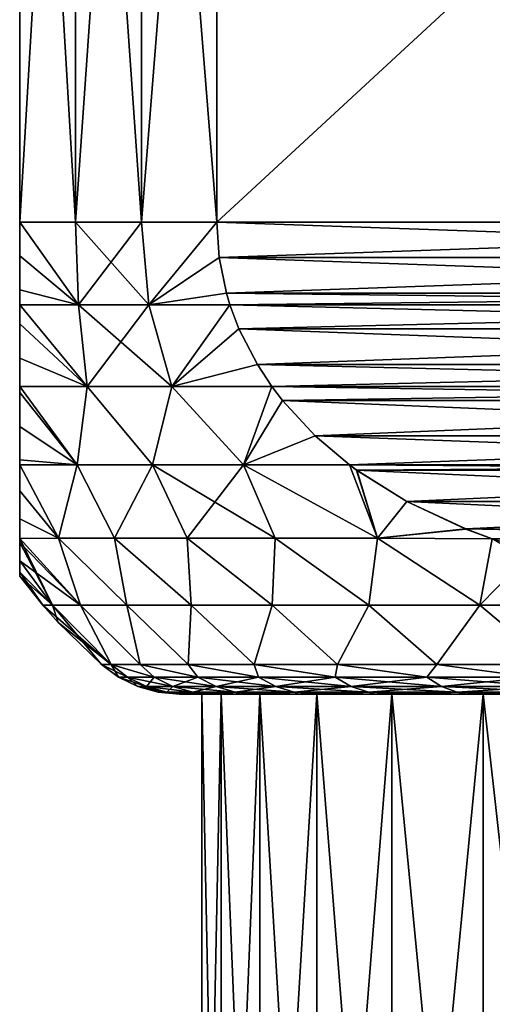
# Model space of a CAD drawing. Header units: metres. Extents: x -90 to 304, y -90 to 74.
# Tile 11 of 256: x -72 to -68, y 21 to 30. Entities that reach past the tile are written whole.
import ezdxf

# ---------------------------------------------------------------- set-up
doc = ezdxf.new("R2010")
doc.units = ezdxf.units.M
doc.layers.add('solid_21662050_350', color=7, linetype='CONTINUOUS')

msp = doc.modelspace()

# ---------------------------------------------------------------- linework, layer by layer
at = {"layer": 'solid_21662050_350'}
for points in [[(-72, 28, -5), (-72, 36, -5), (-71.526955, 36, -6.010772)], [(-72, 36, 5), (-72, 36, -5), (-72, 28, -5)], [(-72, 28, -5), (-71.526955, 36, -6.010772), (-71.526955, 28, -6.010772)], [(-72, 28, 5), (-72, 36, 5), (-72, 28, -5)], [(-71.526955, 28, 6.010772), (-71.526955, 36, 6.010772), (-72, 36, 5)], [(-71.526955, 28, 6.010772), (-72, 36, 5), (-72, 28, 5)], [(-71.526955, 28, -6.010772), (-71.526955, 36, -6.010772), (-70.968956, 36, -6.977247)], [(-71.526955, 28, -6.010772), (-70.968956, 36, -6.977247), (-70.968956, 28, -6.977247)], [(-70.968956, 28, 6.977247), (-70.968956, 36, 6.977247), (-71.526955, 36, 6.010772)], [(-71.526955, 28, 6.010772), (-70.968956, 28, 6.977247), (-71.526955, 36, 6.010772)], [(-70.968956, 28, -6.977247), (-70.968956, 36, -6.977247), (-70.330124, 36, -7.892305)], [(-70.968956, 28, -6.977247), (-70.330124, 36, -7.892305), (-70.330124, 28, -7.892305)], [(-70.330124, 28, 7.892305), (-70.330124, 36, 7.892305), (-70.968956, 36, 6.977247)], [(-70.968956, 28, 6.977247), (-70.330124, 28, 7.892305), (-70.968956, 36, 6.977247)], [(-61.669872, 28, -12.892304), (-70.330124, 36, -7.892305), (-61.669872, 36, -12.892304)], [(-61.669872, 28, -12.892304), (-70.330124, 28, -7.892305), (-70.330124, 36, -7.892305)], [(-70.330124, 28, 7.892305), (-61.669872, 36, 12.892304), (-70.330124, 36, 7.892305)], [(-61.669872, 28, 12.892304), (-61.669872, 36, 12.892304), (-70.330124, 28, 7.892305)], [(-72, 28, -5), (-71.526955, 28, -6.010772), (-71.502388, 27.298431, -5.950748)], [(-72, 27.714067, -4.978695), (-72, 28, -5), (-71.502388, 27.298431, -5.950748)], [(-72, 28, 5), (-72, 28, -5), (-72, 27.714067, -4.978695)], [(-72, 27.71372, 4.978642), (-72, 28, 5), (-72, 27.714067, -4.978695)], [(-71.502388, 27.298431, 5.950753), (-71.526955, 28, 6.010772), (-72, 28, 5)], [(-72, 27.71372, 4.978642), (-71.502388, 27.298431, 5.950753), (-72, 28, 5)], [(-71.526955, 28, -6.010772), (-70.968956, 28, -6.977247), (-71.502388, 27.298431, -5.950748)], [(-70.904724, 27.298431, 6.985945), (-70.968956, 28, 6.977247), (-71.526955, 28, 6.010772)], [(-71.502388, 27.298431, 5.950753), (-70.904724, 27.298431, 6.985945), (-71.526955, 28, 6.010772)], [(-70.968956, 28, -6.977247), (-70.904724, 27.298431, -6.985941), (-71.502388, 27.298431, -5.950748)], [(-70.968956, 28, -6.977247), (-70.330124, 28, -7.892305), (-70.904724, 27.298431, -6.985941)], [(-70.904724, 27.298431, 6.985945), (-70.330124, 28, 7.892305), (-70.968956, 28, 6.977247)], [(-70.330124, 28, -7.892305), (-70.309814, 27.700026, -7.904034), (-70.904724, 27.298431, -6.985941)], [(-70.904724, 27.298431, 6.985945), (-70.309814, 27.700054, 7.904031), (-70.330124, 28, 7.892305)], [(-61.690182, 27.700062, -12.880579), (-70.309814, 27.700026, -7.904034), (-70.330124, 28, -7.892305)], [(-61.690182, 27.700062, -12.880579), (-70.330124, 28, -7.892305), (-61.669872, 28, -12.892304)], [(-61.669872, 28, 12.892304), (-70.330124, 28, 7.892305), (-70.309814, 27.700054, 7.904031)], [(-61.690189, 27.700022, 12.880576), (-61.669872, 28, 12.892304), (-70.309814, 27.700054, 7.904031)], [(-72, 27.714067, -4.978695), (-71.502388, 27.298431, -5.950748), (-72, 27.426678, -4.91361)], [(-72, 27.71372, 4.978642), (-72, 27.714067, -4.978695), (-72, 27.426678, -4.91361)], [(-72, 27.71372, 4.978642), (-72, 27.426678, -4.91361), (-72, 27.426474, 4.91355)], [(-72, 27.71372, 4.978642), (-72, 27.426474, 4.91355), (-71.502388, 27.298431, 5.950753)], [(-70.904724, 27.298431, 6.985945), (-70.247902, 27.399244, 7.939776), (-70.309814, 27.700054, 7.904031)], [(-70.309814, 27.700026, -7.904034), (-70.247925, 27.399321, -7.939764), (-70.904724, 27.298431, -6.985941)], [(-61.752094, 27.399252, -12.844835), (-70.309814, 27.700026, -7.904034), (-61.690182, 27.700062, -12.880579)], [(-61.690189, 27.700022, 12.880576), (-70.309814, 27.700054, 7.904031), (-70.247902, 27.399244, 7.939776)], [(-61.752094, 27.399252, -12.844835), (-70.247925, 27.399321, -7.939764), (-70.309814, 27.700026, -7.904034)], [(-61.690189, 27.700022, 12.880576), (-70.247902, 27.399244, 7.939776), (-61.752075, 27.399315, 12.844845)], [(-72, 27.426678, -4.91361), (-71.502388, 27.298431, -5.950748), (-72, 27.298822, -4.870081)], [(-72, 27.426474, 4.91355), (-72, 27.426678, -4.91361), (-72, 27.298822, -4.870081)], [(-72, 27.426474, 4.91355), (-72, 27.298822, -4.870081), (-72, 27.298876, 4.8701)], [(-72, 27.426474, 4.91355), (-72, 27.298876, 4.8701), (-71.502388, 27.298431, 5.950753)], [(-70.247925, 27.399321, -7.939764), (-70.217636, 27.298885, -7.957253), (-70.904724, 27.298431, -6.985941)], [(-70.904724, 27.298431, 6.985945), (-70.217636, 27.298887, 7.957252), (-70.247902, 27.399244, 7.939776)], [(-61.782364, 27.298887, -12.827357), (-70.217636, 27.298885, -7.957253), (-70.247925, 27.399321, -7.939764)], [(-61.782364, 27.298887, -12.827357), (-70.247925, 27.399321, -7.939764), (-61.752094, 27.399252, -12.844835)], [(-61.752075, 27.399315, 12.844845), (-70.247902, 27.399244, 7.939776), (-70.217636, 27.298887, 7.957252)], [(-61.752075, 27.399315, 12.844845), (-70.217636, 27.298887, 7.957252), (-61.782364, 27.298885, 12.827357)], [(-72, 27.298876, 4.8701), (-72, 27.298822, -4.870081), (-72, 27.137386, -4.801692)], [(-72, 27.137318, 4.801659), (-72, 27.298876, 4.8701), (-72, 27.137386, -4.801692)], [(-71.427437, 26.607349, 5.771338), (-71.502388, 27.298431, 5.950753), (-72, 27.298876, 4.8701)], [(-71.427437, 26.607349, 5.771338), (-72, 27.298876, 4.8701), (-72, 27.137318, 4.801659)], [(-72, 27.298822, -4.870081), (-71.502388, 27.298431, -5.950748), (-71.427452, 26.607349, -5.771321)], [(-72, 27.137386, -4.801692), (-72, 27.298822, -4.870081), (-71.427452, 26.607349, -5.771321)], [(-71.502388, 27.298431, -5.950748), (-70.904724, 27.298431, -6.985941), (-71.427452, 26.607349, -5.771321)], [(-70.709869, 26.607349, 7.013798), (-70.904724, 27.298431, 6.985945), (-71.502388, 27.298431, 5.950753)], [(-71.427437, 26.607349, 5.771338), (-70.709869, 26.607349, 7.013798), (-71.502388, 27.298431, 5.950753)], [(-70.904724, 27.298431, -6.985941), (-70.709885, 26.607349, -7.013784), (-71.427452, 26.607349, -5.771321)], [(-70.709869, 26.607349, 7.013798), (-70.217636, 27.298887, 7.957252), (-70.904724, 27.298431, 6.985945)], [(-70.904724, 27.298431, -6.985941), (-70.217636, 27.298885, -7.957253), (-70.709885, 26.607349, -7.013784)], [(-70.217636, 27.298885, -7.957253), (-70.141373, 27.096769, -8.001284), (-70.709885, 26.607349, -7.013784)], [(-70.709869, 26.607349, 7.013798), (-70.141258, 27.096508, 8.001348), (-70.217636, 27.298887, 7.957252)], [(-61.858738, 27.096514, -12.783263), (-70.217636, 27.298885, -7.957253), (-61.782364, 27.298887, -12.827357)], [(-61.782364, 27.298885, 12.827357), (-70.217636, 27.298887, 7.957252), (-70.141258, 27.096508, 8.001348)], [(-61.858738, 27.096514, -12.783263), (-70.141373, 27.096769, -8.001284), (-70.217636, 27.298885, -7.957253)], [(-61.858635, 27.09676, 12.783324), (-61.782364, 27.298885, 12.827357), (-70.141258, 27.096508, 8.001348)], [(-72, 27.137386, -4.801692), (-71.427452, 26.607349, -5.771321), (-72, 26.847082, -4.638454)], [(-72, 27.137318, 4.801659), (-72, 27.137386, -4.801692), (-72, 26.847082, -4.638454)], [(-72, 26.847231, 4.638552), (-72, 27.137318, 4.801659), (-72, 26.847082, -4.638454)], [(-72, 26.847231, 4.638552), (-71.427437, 26.607349, 5.771338), (-72, 27.137318, 4.801659)], [(-70.141373, 27.096769, -8.001284), (-69.985374, 26.793081, -8.091347), (-70.709885, 26.607349, -7.013784)], [(-70.709869, 26.607349, 7.013798), (-69.985214, 26.792814, 8.09144), (-70.141258, 27.096508, 8.001348)], [(-61.858738, 27.096514, -12.783263), (-69.985374, 26.793081, -8.091347), (-70.141373, 27.096769, -8.001284)], [(-62.014629, 26.793074, 12.693259), (-61.858635, 27.09676, 12.783324), (-70.141258, 27.096508, 8.001348)], [(-62.014629, 26.793074, 12.693259), (-70.141258, 27.096508, 8.001348), (-69.985214, 26.792814, 8.09144)], [(-62.014786, 26.792816, -12.693171), (-69.985374, 26.793081, -8.091347), (-61.858738, 27.096514, -12.783263)], [(-72, 26.847231, 4.638552), (-72, 26.847082, -4.638454), (-72, 26.607632, -4.460552)], [(-72, 26.847231, 4.638552), (-72, 26.607632, -4.460552), (-72, 26.607653, 4.460568)], [(-72, 26.847231, 4.638552), (-72, 26.607653, 4.460568), (-71.427437, 26.607349, 5.771338)], [(-72, 26.847082, -4.638454), (-71.427452, 26.607349, -5.771321), (-72, 26.607632, -4.460552)], [(-69.985374, 26.793081, -8.091347), (-69.863159, 26.607916, -8.161909), (-70.709885, 26.607349, -7.013784)], [(-70.709869, 26.607349, 7.013798), (-69.863106, 26.607845, 8.161938), (-69.985214, 26.792814, 8.09144)], [(-62.136894, 26.607843, -12.622671), (-69.863159, 26.607916, -8.161909), (-69.985374, 26.793081, -8.091347)], [(-62.136894, 26.607843, -12.622671), (-69.985374, 26.793081, -8.091347), (-62.014786, 26.792816, -12.693171)], [(-62.014629, 26.793074, 12.693259), (-69.985214, 26.792814, 8.09144), (-69.863106, 26.607845, 8.161938)], [(-62.014629, 26.793074, 12.693259), (-69.863106, 26.607845, 8.161938), (-62.136841, 26.607916, 12.6227)], [(-72, 26.607653, 4.460568), (-72, 26.607632, -4.460552), (-72, 26.556356, -4.416877)], [(-72, 26.556667, 4.417147), (-72, 26.607653, 4.460568), (-72, 26.556356, -4.416877)], [(-71.51149, 25.944099, 5.018291), (-71.427437, 26.607349, 5.771338), (-72, 26.607653, 4.460568)], [(-71.51149, 25.944099, 5.018291), (-72, 26.607653, 4.460568), (-72, 26.556667, 4.417147)], [(-72, 26.607632, -4.460552), (-71.427452, 26.607349, -5.771321), (-71.511482, 25.944099, -5.018308)], [(-72, 26.556356, -4.416877), (-72, 26.607632, -4.460552), (-71.511482, 25.944099, -5.018308)], [(-72, 26.268076, 4.128856), (-72, 26.556667, 4.417147), (-72, 26.556356, -4.416877)], [(-72, 26.268076, 4.128856), (-71.51149, 25.944099, 5.018291), (-72, 26.556667, 4.417147)], [(-72, 26.267698, -4.128428), (-72, 26.556356, -4.416877), (-71.511482, 25.944099, -5.018308)], [(-72, 26.268076, 4.128856), (-72, 26.556356, -4.416877), (-72, 26.267698, -4.128428)], [(-71.51149, 25.944099, 5.018291), (-70.875359, 25.944099, 6.27887), (-71.427437, 26.607349, 5.771338)], [(-71.427452, 26.607349, -5.771321), (-70.875366, 25.944099, -6.278856), (-71.511482, 25.944099, -5.018308)], [(-71.427452, 26.607349, -5.771321), (-70.709885, 26.607349, -7.013784), (-70.875366, 25.944099, -6.278856)], [(-70.875359, 25.944099, 6.27887), (-70.709869, 26.607349, 7.013798), (-71.427437, 26.607349, 5.771338)], [(-70.709885, 26.607349, -7.013784), (-70.101761, 25.944099, -7.460027), (-70.875366, 25.944099, -6.278856)], [(-70.875359, 25.944099, 6.27887), (-70.10173, 25.944099, 7.460066), (-70.709869, 26.607349, 7.013798)], [(-70.709885, 26.607349, -7.013784), (-69.863159, 26.607916, -8.161909), (-70.101761, 25.944099, -7.460027)], [(-70.10173, 25.944099, 7.460066), (-69.863106, 26.607845, 8.161938), (-70.709869, 26.607349, 7.013798)], [(-69.863159, 26.607916, -8.161909), (-69.772758, 26.489174, -8.214102), (-70.101761, 25.944099, -7.460027)], [(-70.10173, 25.944099, 7.460066), (-69.772461, 26.488798, 8.214275), (-69.863106, 26.607845, 8.161938)], [(-62.227543, 26.488798, -12.570334), (-69.772758, 26.489174, -8.214102), (-69.863159, 26.607916, -8.161909)], [(-62.227543, 26.488798, -12.570334), (-69.863159, 26.607916, -8.161909), (-62.136894, 26.607843, -12.622671)], [(-62.136841, 26.607916, 12.6227), (-69.863106, 26.607845, 8.161938), (-69.772461, 26.488798, 8.214275)], [(-62.227249, 26.489164, 12.570503), (-62.136841, 26.607916, 12.6227), (-69.772461, 26.488798, 8.214275)], [(-69.772758, 26.489174, -8.214102), (-69.494766, 26.188601, -8.374599), (-70.101761, 25.944099, -7.460027)], [(-70.10173, 25.944099, 7.460066), (-69.49424, 26.188097, 8.374907), (-69.772461, 26.488798, 8.214275)], [(-62.227543, 26.488798, -12.570334), (-69.494766, 26.188601, -8.374599), (-69.772758, 26.489174, -8.214102)], [(-62.505245, 26.188589, 12.410003), (-62.227249, 26.489164, 12.570503), (-69.772461, 26.488798, 8.214275)], [(-62.505245, 26.188589, 12.410003), (-69.772461, 26.488798, 8.214275), (-69.49424, 26.188097, 8.374907)], [(-62.505768, 26.188095, -12.409701), (-69.494766, 26.188601, -8.374599), (-62.227543, 26.488798, -12.570334)], [(-72, 26.268076, 4.128856), (-72, 26.267698, -4.128428), (-72, 25.987005, 3.765414)], [(-72, 26.268076, 4.128856), (-72, 25.987005, 3.765414), (-71.51149, 25.944099, 5.018291)], [(-72, 26.267698, -4.128428), (-71.511482, 25.944099, -5.018308), (-72, 25.986614, -3.764839)], [(-72, 25.987005, 3.765414), (-72, 26.267698, -4.128428), (-72, 25.986614, -3.764839)], [(-69.494766, 26.188601, -8.374599), (-69.204231, 25.943396, -8.542341), (-70.101761, 25.944099, -7.460027)], [(-70.10173, 25.944099, 7.460066), (-69.204239, 25.943401, 8.542336), (-69.49424, 26.188097, 8.374907)], [(-62.795761, 25.943401, -12.242273), (-69.204231, 25.943396, -8.542341), (-69.494766, 26.188601, -8.374599)], [(-62.795761, 25.943401, -12.242273), (-69.494766, 26.188601, -8.374599), (-62.505768, 26.188095, -12.409701)], [(-62.505245, 26.188589, 12.410003), (-69.49424, 26.188097, 8.374907), (-69.204239, 25.943401, 8.542336)], [(-62.505245, 26.188589, 12.410003), (-69.204239, 25.943401, 8.542336), (-62.795769, 25.943396, 12.242268)], [(-72, 25.987005, 3.765414), (-72, 25.986614, -3.764839), (-72, 25.943241, -3.699664)], [(-72, 25.987005, 3.765414), (-72, 25.943241, -3.699664), (-72, 25.943241, 3.699664)], [(-72, 25.987005, 3.765414), (-72, 25.943241, 3.699664), (-71.51149, 25.944099, 5.018291)], [(-72, 25.986614, -3.764839), (-71.511482, 25.944099, -5.018308), (-72, 25.943241, -3.699664)], [(-72, 25.943241, -3.699664), (-71.511482, 25.944099, -5.018308), (-71.672203, 25.321936, -3.625561)], [(-71.672188, 25.321936, 3.625608), (-71.51149, 25.944099, 5.018291), (-72, 25.943241, 3.699664)], [(-72, 25.722391, -3.321219), (-72, 25.943241, -3.699664), (-71.672203, 25.321936, -3.625561)], [(-72, 25.943241, 3.699664), (-72, 25.943241, -3.699664), (-72, 25.722391, -3.321219)], [(-72, 25.722755, 3.321915), (-72, 25.943241, 3.699664), (-72, 25.722391, -3.321219)], [(-71.672188, 25.321936, 3.625608), (-72, 25.943241, 3.699664), (-72, 25.722755, 3.321915)], [(-71.511482, 25.944099, -5.018308), (-71.19648, 25.321936, -4.901424), (-71.672203, 25.321936, -3.625561)], [(-71.672188, 25.321936, 3.625608), (-71.196465, 25.321936, 4.901453), (-71.51149, 25.944099, 5.018291)], [(-71.196465, 25.321936, 4.901453), (-70.875359, 25.944099, 6.27887), (-71.51149, 25.944099, 5.018291)], [(-71.511482, 25.944099, -5.018308), (-70.875366, 25.944099, -6.278856), (-71.19648, 25.321936, -4.901424)], [(-70.875366, 25.944099, -6.278856), (-70.581779, 25.321936, -6.116451), (-71.19648, 25.321936, -4.901424)], [(-71.196465, 25.321936, 4.901453), (-70.581772, 25.321936, 6.116464), (-70.875359, 25.944099, 6.27887)], [(-70.875366, 25.944099, -6.278856), (-70.101761, 25.944099, -7.460027), (-70.581779, 25.321936, -6.116451)], [(-69.835747, 25.321936, 7.255559), (-70.10173, 25.944099, 7.460066), (-70.875359, 25.944099, 6.27887)], [(-70.581772, 25.321936, 6.116464), (-69.835747, 25.321936, 7.255559), (-70.875359, 25.944099, 6.27887)], [(-70.101761, 25.944099, -7.460027), (-69.835747, 25.321936, -7.255562), (-70.581779, 25.321936, -6.116451)], [(-70.101761, 25.944099, -7.460027), (-68.967628, 25.321936, -8.304619), (-69.835747, 25.321936, -7.255562)], [(-70.101761, 25.944099, -7.460027), (-69.204231, 25.943396, -8.542341), (-68.967628, 25.321936, -8.304619)], [(-68.967644, 25.321936, 8.304603), (-69.204239, 25.943401, 8.542336), (-70.10173, 25.944099, 7.460066)], [(-69.835747, 25.321936, 7.255559), (-68.967644, 25.321936, 8.304603), (-70.10173, 25.944099, 7.460066)], [(-68.967644, 25.321936, 8.304603), (-69.143661, 25.898733, 8.577309), (-69.204239, 25.943401, 8.542336)], [(-62.795769, 25.943396, 12.242268), (-69.204239, 25.943401, 8.542336), (-69.143661, 25.898733, 8.577309)], [(-62.856342, 25.898727, -12.207295), (-69.204231, 25.943396, -8.542341), (-62.795761, 25.943401, -12.242273)], [(-69.204231, 25.943396, -8.542341), (-69.144478, 25.899321, -8.576838), (-68.967628, 25.321936, -8.304619)], [(-62.856342, 25.898727, -12.207295), (-69.144478, 25.899321, -8.576838), (-69.204231, 25.943396, -8.542341)], [(-69.144478, 25.899321, -8.576838), (-68.719452, 25.632677, -8.822227), (-68.967628, 25.321936, -8.304619)], [(-62.856342, 25.898727, -12.207295), (-68.719452, 25.632677, -8.822227), (-69.144478, 25.899321, -8.576838)], [(-62.855537, 25.899307, 12.207762), (-62.795769, 25.943396, 12.242268), (-69.143661, 25.898733, 8.577309)], [(-63.280563, 25.632669, 11.962372), (-62.855537, 25.899307, 12.207762), (-69.143661, 25.898733, 8.577309)], [(-68.967644, 25.321936, 8.304603), (-68.71859, 25.632208, 8.822726), (-69.143661, 25.898733, 8.577309)], [(-63.280563, 25.632669, 11.962372), (-69.143661, 25.898733, 8.577309), (-68.71859, 25.632208, 8.822726)], [(-63.281422, 25.632202, -11.961877), (-68.719452, 25.632677, -8.822227), (-62.856342, 25.898727, -12.207295)], [(-72, 25.485289, 2.796669), (-72, 25.722755, 3.321915), (-72, 25.722391, -3.321219)], [(-72, 25.485289, 2.796669), (-71.672188, 25.321936, 3.625608), (-72, 25.722755, 3.321915)], [(-72, 25.722391, -3.321219), (-71.672203, 25.321936, -3.625561), (-72, 25.485008, -2.79595)], [(-72, 25.485289, 2.796669), (-72, 25.722391, -3.321219), (-72, 25.485008, -2.79595)], [(-68.967644, 25.321936, 8.304603), (-68.219139, 25.399496, 9.111083), (-68.71859, 25.632208, 8.822726)], [(-68.719452, 25.632677, -8.822227), (-68.219978, 25.399828, -9.110601), (-68.967628, 25.321936, -8.304619)], [(-63.281422, 25.632202, -11.961877), (-68.219978, 25.399828, -9.110601), (-68.719452, 25.632677, -8.822227)], [(-63.280563, 25.632669, 11.962372), (-68.71859, 25.632208, 8.822726), (-63.780041, 25.39982, 11.673998)], [(-63.780041, 25.39982, 11.673998), (-68.71859, 25.632208, 8.822726), (-68.219139, 25.399496, 9.111083)], [(-63.780869, 25.399492, -11.67352), (-68.219978, 25.399828, -9.110601), (-63.281422, 25.632202, -11.961877)], [(-72, 25.485289, 2.796669), (-72, 25.485008, -2.79595), (-72, 25.319086, -2.311047)], [(-72, 25.485289, 2.796669), (-72, 25.319086, -2.311047), (-72, 25.319103, 2.311103)], [(-72, 25.485289, 2.796669), (-72, 25.319103, 2.311103), (-71.672188, 25.321936, 3.625608)], [(-72, 25.485008, -2.79595), (-71.672203, 25.321936, -3.625561), (-72, 25.319086, -2.311047)], [(-68.967644, 25.321936, 8.304603), (-67.994209, 25.31662, 9.240947), (-68.219139, 25.399496, 9.111083)], [(-68.219978, 25.399828, -9.110601), (-67.99424, 25.316628, -9.240929), (-68.967628, 25.321936, -8.304619)], [(-68.219978, 25.399828, -9.110601), (-64.005791, 25.31662, -11.543663), (-67.99424, 25.316628, -9.240929)], [(-63.780869, 25.399492, -11.67352), (-64.005791, 25.31662, -11.543663), (-68.219978, 25.399828, -9.110601)], [(-63.780041, 25.39982, 11.673998), (-68.219139, 25.399496, 9.111083), (-67.994209, 25.31662, 9.240947)], [(-72, 25.319086, -2.311047), (-71.672203, 25.321936, -3.625561), (-71.484344, 24.753292, -2.72184)], [(-71.484344, 24.753292, 2.72184), (-71.672188, 25.321936, 3.625608), (-72, 25.319103, 2.311103)], [(-72, 25.319103, 2.311103), (-72, 25.319086, -2.311047), (-72, 25.284166, -2.189625)], [(-72, 25.284365, 2.190341), (-72, 25.319103, 2.311103), (-72, 25.284166, -2.189625)], [(-71.484344, 24.753292, 2.72184), (-72, 25.319103, 2.311103), (-72, 25.284365, 2.190341)], [(-72, 25.319086, -2.311047), (-71.484344, 24.753292, -2.72184), (-71.722679, 24.753292, -1.370185)], [(-72, 25.284166, -2.189625), (-72, 25.319086, -2.311047), (-71.722679, 24.753292, -1.370185)], [(-72, 25.130459, 1.509734), (-72, 25.284365, 2.190341), (-72, 25.284166, -2.189625)], [(-72, 25.130459, 1.509734), (-71.484344, 24.753292, 2.72184), (-72, 25.284365, 2.190341)], [(-72, 25.130358, -1.509156), (-72, 25.284166, -2.189625), (-71.722679, 24.753292, -1.370185)], [(-72, 25.130459, 1.509734), (-72, 25.284166, -2.189625), (-72, 25.130358, -1.509156)], [(-71.672203, 25.321936, -3.625561), (-71.090706, 24.753292, -4.036687), (-71.484344, 24.753292, -2.72184)], [(-71.672203, 25.321936, -3.625561), (-71.19648, 25.321936, -4.901424), (-71.090706, 24.753292, -4.036687)], [(-71.090706, 24.753292, 4.036687), (-71.196465, 25.321936, 4.901453), (-71.672188, 25.321936, 3.625608)], [(-71.484344, 24.753292, 2.72184), (-71.090706, 24.753292, 4.036687), (-71.672188, 25.321936, 3.625608)], [(-71.19648, 25.321936, -4.901424), (-70.547089, 24.753292, -5.296945), (-71.090706, 24.753292, -4.036687)], [(-71.19648, 25.321936, -4.901424), (-70.581779, 25.321936, -6.116451), (-70.547089, 24.753292, -5.296945)], [(-70.547089, 24.753292, 5.296945), (-70.581772, 25.321936, 6.116464), (-71.196465, 25.321936, 4.901453)], [(-71.090706, 24.753292, 4.036687), (-70.547089, 24.753292, 5.296945), (-71.196465, 25.321936, 4.901453)], [(-70.581779, 25.321936, -6.116451), (-69.860832, 24.753292, -6.485571), (-70.547089, 24.753292, -5.296945)], [(-70.581779, 25.321936, -6.116451), (-69.835747, 25.321936, -7.255562), (-69.860832, 24.753292, -6.485571)], [(-69.860832, 24.753292, 6.485571), (-69.835747, 25.321936, 7.255559), (-70.581772, 25.321936, 6.116464)], [(-70.547089, 24.753292, 5.296945), (-69.860832, 24.753292, 6.485571), (-70.581772, 25.321936, 6.116464)], [(-69.835747, 25.321936, -7.255562), (-69.041229, 24.753292, -7.586491), (-69.860832, 24.753292, -6.485571)], [(-69.860832, 24.753292, 6.485571), (-69.041229, 24.753292, 7.586491), (-69.835747, 25.321936, 7.255559)], [(-69.835747, 25.321936, -7.255562), (-68.967628, 25.321936, -8.304619), (-69.041229, 24.753292, -7.586491)], [(-69.041229, 24.753292, 7.586491), (-68.967644, 25.321936, 8.304603), (-69.835747, 25.321936, 7.255559)], [(-68.967628, 25.321936, -8.304619), (-68.099358, 24.753292, -8.584816), (-69.041229, 24.753292, -7.586491)], [(-69.041229, 24.753292, 7.586491), (-68.099358, 24.753292, 8.584816), (-68.967644, 25.321936, 8.304603)], [(-68.099358, 24.753292, 8.584816), (-67.994209, 25.31662, 9.240947), (-68.967644, 25.321936, 8.304603)], [(-68.967628, 25.321936, -8.304619), (-67.99424, 25.316628, -9.240929), (-68.099358, 24.753292, -8.584816)], [(-67.99424, 25.316628, -9.240929), (-67.649574, 25.211527, -9.439921), (-68.099358, 24.753292, -8.584816)], [(-68.099358, 24.753292, 8.584816), (-67.047958, 24.753292, 9.467047), (-67.994209, 25.31662, 9.240947)], [(-67.99424, 25.316628, -9.240929), (-64.005791, 25.31662, -11.543663), (-64.351334, 25.211281, -11.344163)], [(-67.99424, 25.316628, -9.240929), (-64.351334, 25.211281, -11.344163), (-67.649574, 25.211527, -9.439921)], [(-67.649574, 25.211527, -9.439921), (-67.047958, 24.753292, -9.467047), (-68.099358, 24.753292, -8.584816)], [(-72, 25.130459, 1.509734), (-72, 25.130358, -1.509156), (-72, 25.033306, 0.771132)], [(-72, 25.130459, 1.509734), (-71.722679, 24.753292, 1.370185), (-71.484344, 24.753292, 2.72184)], [(-72, 25.130459, 1.509734), (-72, 25.033306, 0.771132), (-71.722679, 24.753292, 1.370185)], [(-72, 25.033279, -0.770809), (-72, 25.130358, -1.509156), (-71.722679, 24.753292, -1.370185)], [(-72, 25.033306, 0.771132), (-72, 25.130358, -1.509156), (-72, 25.033279, -0.770809)], [(-72, 25.033306, 0.771132), (-72, 25.033279, -0.770809), (-72, 25)], [(-72, 25.033306, 0.771132), (-72, 25), (-71.722679, 24.753292, 1.370185)], [(-72, 25.033279, -0.770809), (-71.802483, 24.753292), (-72, 25)], [(-72, 25.033279, -0.770809), (-71.722679, 24.753292, -1.370185), (-71.802483, 24.753292)], [(-71.722679, 24.753292, 1.370185), (-72, 25), (-71.802483, 24.753292)], [(-71.672791, 24.607269), (-71.802483, 24.753292), (-71.722679, 24.753292, -1.370185)], [(-71.224747, 24.25, 1.362925), (-71.802483, 24.753292), (-71.672791, 24.607269)], [(-71.224747, 24.25, 1.362925), (-71.722679, 24.753292, 1.370185), (-71.802483, 24.753292)], [(-71.224747, 24.25, -1.362922), (-71.722679, 24.753292, -1.370185), (-71.484344, 24.753292, -2.72184)], [(-71.30719, 24.25), (-71.672791, 24.607269), (-71.722679, 24.753292, -1.370185)], [(-71.224747, 24.25, -1.362922), (-71.30719, 24.25), (-71.722679, 24.753292, -1.370185)], [(-71.224747, 24.25, 1.362925), (-71.484344, 24.753292, 2.72184), (-71.722679, 24.753292, 1.370185)], [(-70.978622, 24.25, -2.705982), (-71.484344, 24.753292, -2.72184), (-71.090706, 24.753292, -4.036687)], [(-70.978622, 24.25, -2.705982), (-71.224747, 24.25, -1.362922), (-71.484344, 24.753292, -2.72184)], [(-70.978622, 24.25, 2.705984), (-71.090706, 24.753292, 4.036687), (-71.484344, 24.753292, 2.72184)], [(-71.224747, 24.25, 1.362925), (-70.978622, 24.25, 2.705984), (-71.484344, 24.753292, 2.72184)], [(-70.572411, 24.25, -4.009579), (-71.090706, 24.753292, -4.036687), (-70.547089, 24.753292, -5.296945)], [(-70.572411, 24.25, -4.009579), (-70.978622, 24.25, -2.705982), (-71.090706, 24.753292, -4.036687)], [(-70.572411, 24.25, 4.009581), (-70.547089, 24.753292, 5.296945), (-71.090706, 24.753292, 4.036687)], [(-70.978622, 24.25, 2.705984), (-70.572411, 24.25, 4.009581), (-71.090706, 24.753292, 4.036687)], [(-70.012024, 24.25, -5.254707), (-70.572411, 24.25, -4.009579), (-70.547089, 24.753292, -5.296945)], [(-70.572411, 24.25, 4.009581), (-70.012024, 24.25, 5.254709), (-70.547089, 24.753292, 5.296945)], [(-70.012024, 24.25, -5.254707), (-70.547089, 24.753292, -5.296945), (-69.860832, 24.753292, -6.485571)], [(-70.012024, 24.25, 5.254709), (-69.860832, 24.753292, 6.485571), (-70.547089, 24.753292, 5.296945)], [(-69.305634, 24.25, -6.423213), (-70.012024, 24.25, -5.254707), (-69.860832, 24.753292, -6.485571)], [(-70.012024, 24.25, 5.254709), (-69.305634, 24.25, 6.423213), (-69.860832, 24.753292, 6.485571)], [(-69.305634, 24.25, -6.423213), (-69.860832, 24.753292, -6.485571), (-69.041229, 24.753292, -7.586491)], [(-69.305634, 24.25, 6.423213), (-69.041229, 24.753292, 7.586491), (-69.860832, 24.753292, 6.485571)], [(-68.463547, 24.25, -7.498056), (-69.305634, 24.25, -6.423213), (-69.041229, 24.753292, -7.586491)], [(-69.305634, 24.25, 6.423213), (-68.463547, 24.25, 7.498057), (-69.041229, 24.753292, 7.586491)], [(-68.463547, 24.25, -7.498056), (-69.041229, 24.753292, -7.586491), (-68.099358, 24.753292, -8.584816)], [(-68.463547, 24.25, 7.498057), (-68.099358, 24.753292, 8.584816), (-69.041229, 24.753292, 7.586491)], [(-67.498047, 24.25, -8.463559), (-68.463547, 24.25, -7.498056), (-68.099358, 24.753292, -8.584816)], [(-68.463547, 24.25, 7.498057), (-67.498047, 24.25, 8.46356), (-68.099358, 24.753292, 8.584816)], [(-67.498047, 24.25, -8.463559), (-68.099358, 24.753292, -8.584816), (-67.047958, 24.753292, -9.467047)], [(-67.498047, 24.25, 8.46356), (-67.047958, 24.753292, 9.467047), (-68.099358, 24.753292, 8.584816)], [(-71.224747, 24.25, 1.362925), (-71.672791, 24.607269), (-71.30719, 24.25)], [(-71.161957, 24.143534), (-71.30719, 24.25), (-71.224747, 24.25, -1.362922)], [(-71.086479, 24.143534, 1.295824), (-71.224747, 24.25, 1.362925), (-71.30719, 24.25)], [(-71.086479, 24.143534, 1.295824), (-71.30719, 24.25), (-71.161957, 24.143534)], [(-70.861084, 24.143534, -2.574124), (-71.224747, 24.25, -1.362922), (-70.978622, 24.25, -2.705982)], [(-71.086479, 24.143534, -1.295824), (-71.224747, 24.25, -1.362922), (-70.861084, 24.143534, -2.574124)], [(-71.161957, 24.143534), (-71.224747, 24.25, -1.362922), (-71.086479, 24.143534, -1.295824)], [(-70.861084, 24.143534, 2.574124), (-70.978622, 24.25, 2.705984), (-71.224747, 24.25, 1.362925)], [(-70.861084, 24.143534, 2.574124), (-71.224747, 24.25, 1.362925), (-71.086479, 24.143534, 1.295824)], [(-70.488808, 24.143534, -3.817613), (-70.978622, 24.25, -2.705982), (-70.572411, 24.25, -4.009579)], [(-70.861084, 24.143534, -2.574124), (-70.978622, 24.25, -2.705982), (-70.488808, 24.143534, -3.817613)], [(-70.488808, 24.143534, 3.817613), (-70.572411, 24.25, 4.009581), (-70.978622, 24.25, 2.705984)], [(-70.488808, 24.143534, 3.817613), (-70.978622, 24.25, 2.705984), (-70.861084, 24.143534, 2.574124)], [(-69.974686, 24.143534, -5.009476), (-70.572411, 24.25, -4.009579), (-70.012024, 24.25, -5.254707)], [(-70.488808, 24.143534, -3.817613), (-70.572411, 24.25, -4.009579), (-69.974686, 24.143534, -5.009476)], [(-69.974686, 24.143534, 5.009476), (-70.012024, 24.25, 5.254709), (-70.572411, 24.25, 4.009581)], [(-69.974686, 24.143534, 5.009476), (-70.572411, 24.25, 4.009581), (-70.488808, 24.143534, 3.817613)], [(-69.325676, 24.143534, -6.133595), (-70.012024, 24.25, -5.254707), (-69.305634, 24.25, -6.423213)], [(-69.974686, 24.143534, -5.009476), (-70.012024, 24.25, -5.254707), (-69.325676, 24.143534, -6.133595)], [(-69.325676, 24.143534, 6.133595), (-69.305634, 24.25, 6.423213), (-70.012024, 24.25, 5.254709)], [(-69.325676, 24.143534, 6.133595), (-70.012024, 24.25, 5.254709), (-69.974686, 24.143534, 5.009476)], [(-69.325676, 24.143534, -6.133595), (-69.305634, 24.25, -6.423213), (-68.550552, 24.143534, -7.174766)], [(-68.550552, 24.143534, 7.174766), (-69.305634, 24.25, 6.423213), (-69.325676, 24.143534, 6.133595)], [(-68.550552, 24.143534, -7.174766), (-69.305634, 24.25, -6.423213), (-68.463547, 24.25, -7.498056)], [(-68.550552, 24.143534, 7.174766), (-68.463547, 24.25, 7.498057), (-69.305634, 24.25, 6.423213)], [(-68.550552, 24.143534, -7.174766), (-68.463547, 24.25, -7.498056), (-67.659798, 24.143534, -8.118912)], [(-67.659798, 24.143534, 8.118912), (-68.463547, 24.25, 7.498057), (-68.550552, 24.143534, 7.174766)], [(-67.659798, 24.143534, -8.118912), (-68.463547, 24.25, -7.498056), (-67.498047, 24.25, -8.463559)], [(-67.659798, 24.143534, 8.118912), (-67.498047, 24.25, 8.46356), (-68.463547, 24.25, 7.498057)], [(-71.161957, 24.143534), (-71.086479, 24.143534, -1.295824), (-70.999474, 24.06465)], [(-70.925102, 24.06465, 1.276961), (-71.161957, 24.143534), (-70.999474, 24.06465)], [(-71.086479, 24.143534, 1.295824), (-71.161957, 24.143534), (-70.925102, 24.06465, 1.276961)], [(-71.086479, 24.143534, -1.295824), (-70.925102, 24.06465, -1.276961), (-70.999474, 24.06465)], [(-71.086479, 24.143534, -1.295824), (-70.861084, 24.143534, -2.574124), (-70.925102, 24.06465, -1.276961)], [(-71.086479, 24.143534, 1.295824), (-70.925102, 24.06465, 1.276961), (-70.70298, 24.06465, 2.536653)], [(-70.861084, 24.143534, 2.574124), (-71.086479, 24.143534, 1.295824), (-70.70298, 24.06465, 2.536653)], [(-70.861084, 24.143534, -2.574124), (-70.70298, 24.06465, -2.536653), (-70.925102, 24.06465, -1.276961)], [(-70.861084, 24.143534, -2.574124), (-70.488808, 24.143534, -3.817613), (-70.70298, 24.06465, -2.536653)], [(-70.861084, 24.143534, 2.574124), (-70.70298, 24.06465, 2.536653), (-70.336121, 24.06465, 3.762042)], [(-70.488808, 24.143534, 3.817613), (-70.861084, 24.143534, 2.574124), (-70.336121, 24.06465, 3.762042)], [(-70.488808, 24.143534, -3.817613), (-70.336121, 24.06465, -3.762042), (-70.70298, 24.06465, -2.536653)], [(-70.488808, 24.143534, -3.817613), (-69.974686, 24.143534, -5.009476), (-70.336121, 24.06465, -3.762042)], [(-70.488808, 24.143534, 3.817613), (-70.336121, 24.06465, 3.762042), (-69.829491, 24.06465, 4.936555)], [(-69.974686, 24.143534, 5.009476), (-70.488808, 24.143534, 3.817613), (-69.829491, 24.06465, 4.936555)], [(-69.974686, 24.143534, -5.009476), (-69.829491, 24.06465, -4.936555), (-70.336121, 24.06465, -3.762042)], [(-69.974686, 24.143534, -5.009476), (-69.325676, 24.143534, -6.133595), (-69.829491, 24.06465, -4.936555)], [(-69.974686, 24.143534, 5.009476), (-69.829491, 24.06465, 4.936555), (-69.189926, 24.06465, 6.04431)], [(-69.325676, 24.143534, 6.133595), (-69.974686, 24.143534, 5.009476), (-69.189926, 24.06465, 6.04431)], [(-69.325676, 24.143534, -6.133595), (-69.189926, 24.06465, -6.04431), (-69.829491, 24.06465, -4.936555)], [(-69.325676, 24.143534, -6.133595), (-68.550552, 24.143534, -7.174766), (-69.189926, 24.06465, -6.04431)], [(-69.325676, 24.143534, 6.133595), (-69.189926, 24.06465, 6.04431), (-68.426086, 24.06465, 7.070325)], [(-68.550552, 24.143534, 7.174766), (-69.325676, 24.143534, 6.133595), (-68.426086, 24.06465, 7.070325)], [(-68.550552, 24.143534, -7.174766), (-68.426086, 24.06465, -7.070325), (-69.189926, 24.06465, -6.04431)], [(-68.550552, 24.143534, -7.174766), (-67.659798, 24.143534, -8.118912), (-68.426086, 24.06465, -7.070325)], [(-68.550552, 24.143534, 7.174766), (-68.426086, 24.06465, 7.070325), (-67.548294, 24.06465, 8.000728)], [(-67.659798, 24.143534, 8.118912), (-68.550552, 24.143534, 7.174766), (-67.548294, 24.06465, 8.000728)], [(-67.659798, 24.143534, -8.118912), (-67.548294, 24.06465, -8.000728), (-68.426086, 24.06465, -7.070325)], [(-70.999474, 24.06465), (-70.925102, 24.06465, -1.276961), (-70.825455, 24.016279)], [(-70.752258, 24.016279, 1.256758), (-70.999474, 24.06465), (-70.825455, 24.016279)], [(-70.925102, 24.06465, 1.276961), (-70.999474, 24.06465), (-70.752258, 24.016279, 1.256758)], [(-70.925102, 24.06465, -1.276961), (-70.752258, 24.016279, -1.256758), (-70.825455, 24.016279)], [(-70.925102, 24.06465, -1.276961), (-70.70298, 24.06465, -2.536653), (-70.752258, 24.016279, -1.256758)], [(-70.925102, 24.06465, 1.276961), (-70.752258, 24.016279, 1.256758), (-70.533653, 24.016279, 2.496521)], [(-70.70298, 24.06465, 2.536653), (-70.925102, 24.06465, 1.276961), (-70.533653, 24.016279, 2.496521)], [(-70.70298, 24.06465, -2.536653), (-70.533653, 24.016279, -2.496521), (-70.752258, 24.016279, -1.256758)], [(-70.70298, 24.06465, -2.536653), (-70.336121, 24.06465, -3.762042), (-70.533653, 24.016279, -2.496521)], [(-70.70298, 24.06465, 2.536653), (-70.533653, 24.016279, 2.496521), (-70.1726, 24.016279, 3.702523)], [(-70.336121, 24.06465, 3.762042), (-70.70298, 24.06465, 2.536653), (-70.1726, 24.016279, 3.702523)], [(-70.336121, 24.06465, -3.762042), (-70.1726, 24.016279, -3.702523), (-70.533653, 24.016279, -2.496521)], [(-70.336121, 24.06465, -3.762042), (-69.829491, 24.06465, -4.936555), (-70.1726, 24.016279, -3.702523)], [(-70.336121, 24.06465, 3.762042), (-70.1726, 24.016279, 3.702523), (-69.673981, 24.016279, 4.858455)], [(-69.829491, 24.06465, 4.936555), (-70.336121, 24.06465, 3.762042), (-69.673981, 24.016279, 4.858455)], [(-69.829491, 24.06465, -4.936555), (-69.673981, 24.016279, -4.858455), (-70.1726, 24.016279, -3.702523)], [(-69.829491, 24.06465, -4.936555), (-69.189926, 24.06465, -6.04431), (-69.673981, 24.016279, -4.858455)], [(-69.829491, 24.06465, 4.936555), (-69.673981, 24.016279, 4.858455), (-69.044533, 24.016279, 5.948684)], [(-69.189926, 24.06465, 6.04431), (-69.829491, 24.06465, 4.936555), (-69.044533, 24.016279, 5.948684)], [(-69.189926, 24.06465, -6.04431), (-69.044533, 24.016279, -5.948684), (-69.673981, 24.016279, -4.858455)], [(-69.189926, 24.06465, -6.04431), (-68.426086, 24.06465, -7.070325), (-69.044533, 24.016279, -5.948684)], [(-69.189926, 24.06465, 6.04431), (-69.044533, 24.016279, 5.948684), (-68.292778, 24.016279, 6.958467)], [(-68.426086, 24.06465, 7.070325), (-69.189926, 24.06465, 6.04431), (-68.292778, 24.016279, 6.958467)], [(-68.426086, 24.06465, -7.070325), (-68.292778, 24.016279, -6.958467), (-69.044533, 24.016279, -5.948684)], [(-68.426086, 24.06465, -7.070325), (-67.548294, 24.06465, -8.000728), (-68.292778, 24.016279, -6.958467)], [(-68.426086, 24.06465, 7.070325), (-68.292778, 24.016279, 6.958467), (-67.428879, 24.016279, 7.874149)], [(-67.548294, 24.06465, 8.000728), (-68.426086, 24.06465, 7.070325), (-67.428879, 24.016279, 7.874149)], [(-67.548294, 24.06465, -8.000728), (-67.428879, 24.016279, -7.874149), (-68.292778, 24.016279, -6.958467)], [(-70.825455, 24.016279), (-70.645752, 24), (-70.624779, 24, 0.667832)], [(-70.825455, 24.016279), (-70.752258, 24.016279, -1.256758), (-70.645752, 24)], [(-70.752258, 24.016279, 1.256758), (-70.825455, 24.016279), (-70.624779, 24, 0.667832)], [(-70.752258, 24.016279, -1.256758), (-70.561844, 24, -1.333967), (-70.624779, 24, -0.667813)], [(-70.752258, 24.016279, -1.256758), (-70.533653, 24.016279, -2.496521), (-70.561844, 24, -1.333967)], [(-70.752258, 24.016279, -1.256758), (-70.624779, 24, -0.667813), (-70.645752, 24)], [(-70.752258, 24.016279, 1.256758), (-70.624779, 24, 0.667832), (-70.561836, 24, 1.333994)], [(-70.752258, 24.016279, 1.256758), (-70.561836, 24, 1.333994), (-70.457138, 24, 1.995049)], [(-70.533653, 24.016279, 2.496521), (-70.752258, 24.016279, 1.256758), (-70.457138, 24, 1.995049)], [(-70.645752, 24), (-70.456825, 24, -0.657866), (-70.456825, 24, 0.657866)], [(-70.645752, 24), (-70.624779, 24, -0.667813), (-70.456825, 24, -0.657866)], [(-70.624779, 24, 0.667832), (-70.645752, 24), (-70.456825, 24, 0.657866)], [(-70.624779, 24, -0.667813), (-70.561844, 24, -1.333967), (-70.456825, 24, -0.657866)], [(-70.624779, 24, 0.667832), (-70.456825, 24, 0.657866), (-70.291916, 24, 1.963255)], [(-70.561836, 24, 1.333994), (-70.624779, 24, 0.667832), (-70.291916, 24, 1.963255)], [(-70.533653, 24.016279, -2.496521), (-70.457146, 24, -1.995024), (-70.561844, 24, -1.333967)], [(-70.561844, 24, -1.333967), (-70.291916, 24, -1.963255), (-70.456825, 24, -0.657866)], [(-70.561844, 24, -1.333967), (-70.457146, 24, -1.995024), (-70.291916, 24, -1.963255)], [(-70.457138, 24, 1.995049), (-70.561836, 24, 1.333994), (-70.291916, 24, 1.963255)], [(-70.533653, 24.016279, -2.496521), (-70.31118, 24, -2.647941), (-70.457146, 24, -1.995024)], [(-70.533653, 24.016279, -2.496521), (-70.1726, 24.016279, -3.702523), (-70.31118, 24, -2.647941)], [(-70.533653, 24.016279, 2.496521), (-70.457138, 24, 1.995049), (-70.311172, 24, 2.647966)], [(-70.533653, 24.016279, 2.496521), (-70.311172, 24, 2.647966), (-70.124496, 24, 3.290375)], [(-70.1726, 24.016279, 3.702523), (-70.533653, 24.016279, 2.496521), (-70.124496, 24, 3.290375)], [(-70.457146, 24, -1.995024), (-70.31118, 24, -2.647941), (-70.291916, 24, -1.963255)], [(-70.457138, 24, 1.995049), (-70.291916, 24, 1.963255), (-69.964699, 24, 3.237709)], [(-70.311172, 24, 2.647966), (-70.457138, 24, 1.995049), (-69.964699, 24, 3.237709)], [(-70.456825, 15.961881, -0.657888), (-70.456825, 24, -0.657866), (-70.291916, 24, -1.963255)], [(-70.291916, 15.961881, -1.963288), (-70.456825, 15.961881, -0.657888), (-70.291916, 24, -1.963255)], [(-70.456825, 15.961881, 0.657888), (-70.456825, 24, 0.657866), (-70.456825, 24, -0.657866)], [(-70.456825, 15.961881, -0.657888), (-70.456825, 15.961881, 0.657888), (-70.456825, 24, -0.657866)], [(-70.291916, 15.961881, 1.963288), (-70.291916, 24, 1.963255), (-70.456825, 24, 0.657866)], [(-70.456825, 15.961881, 0.657888), (-70.291916, 15.961881, 1.963288), (-70.456825, 24, 0.657866)], [(-70.1726, 24.016279, -3.702523), (-70.124504, 24, -3.290346), (-70.31118, 24, -2.647941)], [(-70.31118, 24, -2.647941), (-69.964699, 24, -3.237709), (-70.291916, 24, -1.963255)], [(-70.31118, 24, -2.647941), (-70.124504, 24, -3.290346), (-69.964699, 24, -3.237709)], [(-70.124496, 24, 3.290375), (-70.311172, 24, 2.647966), (-69.964699, 24, 3.237709)], [(-70.291916, 15.961881, -1.963288), (-70.291916, 24, -1.963255), (-69.964699, 24, -3.237709)], [(-69.964691, 15.961881, -3.237726), (-70.291916, 15.961881, -1.963288), (-69.964699, 24, -3.237709)], [(-69.964691, 15.961881, 3.237726), (-69.964699, 24, 3.237709), (-70.291916, 24, 1.963255)], [(-70.291916, 15.961881, 1.963288), (-69.964691, 15.961881, 3.237726), (-70.291916, 24, 1.963255)], [(-70.1726, 24.016279, -3.702523), (-69.897842, 24, -3.919784), (-70.124504, 24, -3.290346)], [(-70.1726, 24.016279, -3.702523), (-69.673981, 24.016279, -4.858455), (-69.897842, 24, -3.919784)], [(-70.1726, 24.016279, 3.702523), (-70.124496, 24, 3.290375), (-69.897827, 24, 3.919814)], [(-70.1726, 24.016279, 3.702523), (-69.897827, 24, 3.919814), (-69.632103, 24, 4.53371)], [(-69.673981, 24.016279, 4.858455), (-70.1726, 24.016279, 3.702523), (-69.632103, 24, 4.53371)], [(-70.124504, 24, -3.290346), (-69.897842, 24, -3.919784), (-69.964699, 24, -3.237709)], [(-70.124496, 24, 3.290375), (-69.964699, 24, 3.237709), (-69.480316, 24, 4.461111)], [(-69.897827, 24, 3.919814), (-70.124496, 24, 3.290375), (-69.480316, 24, 4.461111)], [(-69.964691, 15.961881, -3.237726), (-69.964699, 24, -3.237709), (-69.480316, 24, -4.461111)], [(-69.897842, 24, -3.919784), (-69.480316, 24, -4.461111), (-69.964699, 24, -3.237709)], [(-69.480324, 15.961881, 4.461103), (-69.480316, 24, 4.461111), (-69.964699, 24, 3.237709)], [(-69.964691, 15.961881, 3.237726), (-69.480324, 15.961881, 4.461103), (-69.964699, 24, 3.237709)], [(-69.480324, 15.961881, -4.461102), (-69.964691, 15.961881, -3.237726), (-69.480316, 24, -4.461111)], [(-69.673981, 24.016279, -4.858455), (-69.632118, 24, -4.53368), (-69.897842, 24, -3.919784)], [(-69.897842, 24, -3.919784), (-69.632118, 24, -4.53368), (-69.480316, 24, -4.461111)], [(-69.632103, 24, 4.53371), (-69.897827, 24, 3.919814), (-69.480316, 24, 4.461111)], [(-69.673981, 24.016279, -4.858455), (-69.328407, 24, -5.129603), (-69.632118, 24, -4.53368)], [(-69.673981, 24.016279, -4.858455), (-69.044533, 24.016279, -5.948684), (-69.328407, 24, -5.129603)], [(-69.673981, 24.016279, 4.858455), (-69.632103, 24, 4.53371), (-69.328392, 24, 5.129633)], [(-69.673981, 24.016279, 4.858455), (-69.328392, 24, 5.129633), (-68.987877, 24, 5.705264)], [(-69.044533, 24.016279, 5.948684), (-69.673981, 24.016279, 4.858455), (-68.987877, 24, 5.705264)], [(-69.632118, 24, -4.53368), (-69.328407, 24, -5.129603), (-69.480316, 24, -4.461111)], [(-69.632103, 24, 4.53371), (-69.480316, 24, 4.461111), (-68.846428, 24, 5.61415)], [(-69.328392, 24, 5.129633), (-69.632103, 24, 4.53371), (-68.846428, 24, 5.61415)], [(-69.480324, 15.961881, -4.461102), (-69.480316, 24, -4.461111), (-68.846428, 24, -5.61415)], [(-68.846443, 15.961881, -5.614126), (-69.480324, 15.961881, -4.461102), (-68.846428, 24, -5.61415)], [(-69.480324, 15.961881, 4.461103), (-68.846443, 15.961881, 5.614126), (-69.480316, 24, 4.461111)], [(-69.328407, 24, -5.129603), (-68.846428, 24, -5.61415), (-69.480316, 24, -4.461111)], [(-68.846443, 15.961881, 5.614126), (-68.846428, 24, 5.61415), (-69.480316, 24, 4.461111)], [(-69.044533, 24.016279, -5.948684), (-68.9879, 24, -5.705233), (-69.328407, 24, -5.129603)], [(-69.328407, 24, -5.129603), (-68.9879, 24, -5.705233), (-68.846428, 24, -5.61415)], [(-68.987877, 24, 5.705264), (-69.328392, 24, 5.129633), (-68.846428, 24, 5.61415)], [(-69.044533, 24.016279, -5.948684), (-68.611938, 24, -6.258312), (-68.9879, 24, -5.705233)], [(-69.044533, 24.016279, -5.948684), (-68.292778, 24.016279, -6.958467), (-68.611938, 24, -6.258312)], [(-69.044533, 24.016279, 5.948684), (-68.987877, 24, 5.705264), (-68.611916, 24, 6.258342)], [(-69.044533, 24.016279, 5.948684), (-68.611916, 24, 6.258342), (-68.202003, 24, 6.786689)], [(-68.292778, 24.016279, 6.958467), (-69.044533, 24.016279, 5.948684), (-68.202003, 24, 6.786689)], [(-68.9879, 24, -5.705233), (-68.611938, 24, -6.258312), (-68.846428, 24, -5.61415)], [(-68.987877, 24, 5.705264), (-68.846428, 24, 5.61415), (-68.073036, 24, 6.678631)], [(-68.611916, 24, 6.258342), (-68.987877, 24, 5.705264), (-68.073036, 24, 6.678631)], [(-68.846443, 15.961881, -5.614126), (-68.846428, 24, -5.61415), (-68.073036, 24, -6.678631)], [(-68.073051, 15.961881, -6.67861), (-68.846443, 15.961881, -5.614126), (-68.073036, 24, -6.678631)], [(-68.846443, 15.961881, 5.614126), (-68.073051, 15.961881, 6.67861), (-68.846428, 24, 5.61415)], [(-68.611938, 24, -6.258312), (-68.073036, 24, -6.678631), (-68.846428, 24, -5.61415)], [(-68.073051, 15.961881, 6.67861), (-68.073036, 24, 6.678631), (-68.846428, 24, 5.61415)], [(-68.292778, 24.016279, -6.958467), (-68.202026, 24, -6.78666), (-68.611938, 24, -6.258312)], [(-68.611938, 24, -6.258312), (-68.202026, 24, -6.78666), (-68.073036, 24, -6.678631)], [(-68.202003, 24, 6.786689), (-68.611916, 24, 6.258342), (-68.073036, 24, 6.678631)], [(-68.292778, 24.016279, -6.958467), (-67.759773, 24, -7.288205), (-68.202026, 24, -6.78666)], [(-68.292778, 24.016279, -6.958467), (-67.428879, 24.016279, -7.874149), (-67.759773, 24, -7.288205)], [(-68.292778, 24.016279, 6.958467), (-68.202003, 24, 6.786689), (-67.75975, 24, 7.288232)], [(-67.428879, 24.016279, 7.874149), (-68.292778, 24.016279, 6.958467), (-67.75975, 24, 7.288232)], [(-68.202026, 24, -6.78666), (-67.759773, 24, -7.288205), (-68.073036, 24, -6.678631)], [(-68.202003, 24, 6.786689), (-68.073036, 24, 6.678631), (-67.172348, 24, 7.637761)], [(-67.75975, 24, 7.288232), (-68.202003, 24, 6.786689), (-67.172348, 24, 7.637761)], [(-68.073051, 15.961881, -6.67861), (-68.073036, 24, -6.678631), (-67.172348, 24, -7.637761)], [(-67.17234, 15.961881, -7.637769), (-68.073051, 15.961881, -6.67861), (-67.172348, 24, -7.637761)], [(-68.073051, 15.961881, 6.67861), (-67.17234, 15.961881, 7.637769), (-68.073036, 24, 6.678631)], [(-67.759773, 24, -7.288205), (-67.172348, 24, -7.637761), (-68.073036, 24, -6.678631)], [(-67.17234, 15.961881, 7.637769), (-67.172348, 24, 7.637761), (-68.073036, 24, 6.678631)]]:
    msp.add_3dface(points, dxfattribs=at)

doc.saveas('drawing.dxf')
